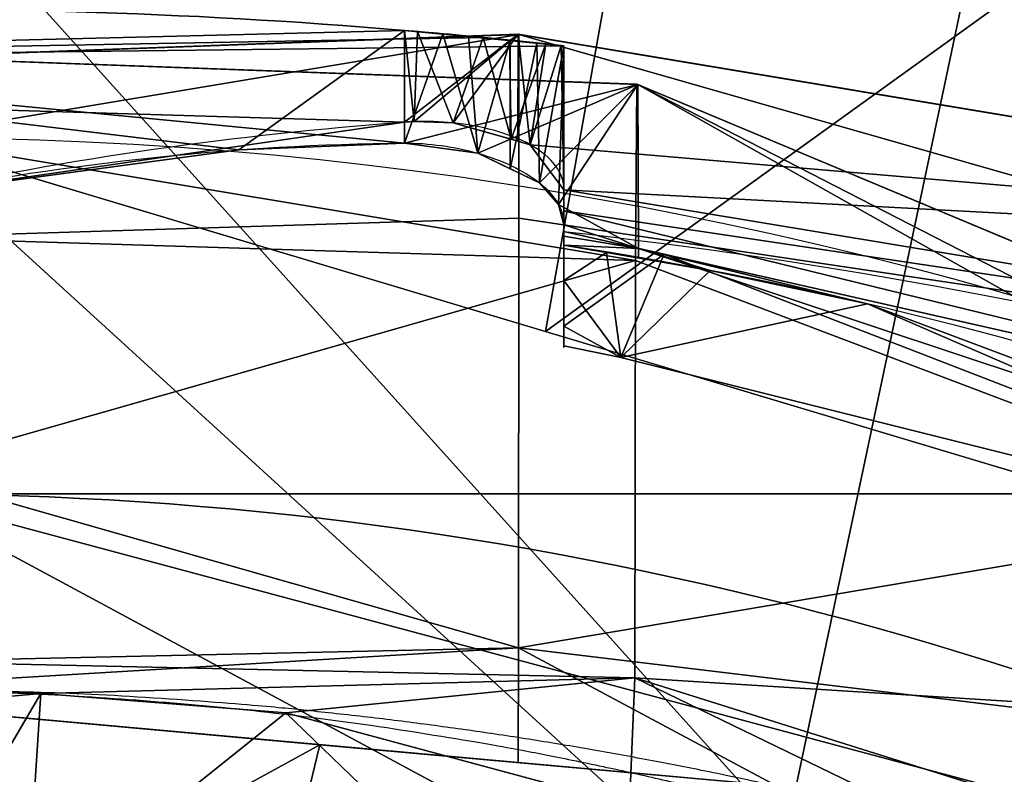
# Model space of a CAD drawing. Header units: millimetres. Extents: x -95 to 95, y -168 to 68.
# Tile 242 of 256: x 1.01 to 9.13, y 27.68 to 33.91. Entities that reach past the tile are written whole.
import ezdxf

# ---------------------------------------------------------------- set-up
doc = ezdxf.new("R2010")
doc.units = ezdxf.units.MM
doc.layers.add('100', color=7, linetype='Continuous', true_color=0xffffff)

msp = doc.modelspace()

# ---------------------------------------------------------------- linework, layer by layer
at = {"layer": '100', "color": 163, "linetype": 'Continuous'}
for p, q in [((4.1838, 33.8247, -4.5613), (4.1838, 33.0677, -4.5613)), ((4.1838, 32.8947, 4.5613), (4.1838, 33.8247, 4.5613)), ((5.5, 33.6966, 3.6126), (5.5, 32.2187, 3.6126)), ((5.5, 32.5083, -3.6126), (5.5, 33.6966, -3.6126)), ((5.5, 33.6966, -3.6126), (5.5, 33.6966, 3.6126))]:
    msp.add_line(p, q, dxfattribs=at)
at = {"layer": '100', "color": 163, "linetype": 'Continuous', "extrusion": (0, 0, -1)}
for centre, radius, start, end in [((0, 0, -94), 68, 283.067967, 256.932033), ((0, 0, -81), 65, 283.067967, 256.932033), ((0, 0, -97), 51.0244, 286.73879, 253.26121), ((0, 0, -80.2147), 50.4503, 286.09233, 253.90767), ((0, 0, -100), 32.9413, 283.19659, 256.80341), ((0, 0, 67), 30, 90, 150), ((0, 0, 50), 30, 90, 150)]:
    msp.add_arc(centre, radius, start, end, dxfattribs=at)
at = {"layer": '100', "color": 163, "linetype": 'Continuous'}
for centre, radius, start, end in [((0, 0, 84), 68, 283.067967, 256.932033), ((0, 0, 81), 53.418, 285.96983, 254.03017), ((0, 0, 97.3214), 49.0869, 286.82312, 253.17688), ((0, 0, 50), 30, 30, 90), ((0, 0, 67), 30, 30, 90)]:
    msp.add_arc(centre, radius, start, end, dxfattribs=at)
at = {"layer": '100', "color": 163, "linetype": 'Continuous', "extrusion": (-0.316228, 0, -0.948683)}
msp.add_ellipse((0, -16, -3.1667), major_axis=(50, 0, -16.6667), ratio=0.948683, start_param=4.578914, end_param=4.796162, dxfattribs=at)
at = {"layer": '100', "color": 163, "linetype": 'Continuous', "extrusion": (-0.316228, 0, 0.948683)}
msp.add_ellipse((0, -16, 3.1667), major_axis=(-50, 0, -16.6667), ratio=0.948683, start_param=4.628616, end_param=4.845864, dxfattribs=at)
at = {"layer": '100', "color": 163, "linetype": 'Continuous'}
for points, knots in [([(4.1838, 33.8247, -4.5613), (4.2189, 33.8217, -4.573), (4.2548, 33.8187, -4.5827), (4.3595, 33.8096, -4.6051), (4.43, 33.8034, -4.6126), (4.6124, 33.7869, -4.6126), (4.7263, 33.7762, -4.5931), (4.9382, 33.7557, -4.5184), (5.0393, 33.7455, -4.4622), (5.2144, 33.7274, -4.3212), (5.291, 33.7193, -4.2346), (5.4092, 33.7066, -4.0437), (5.4526, 33.7018, -3.9368), (5.4921, 33.6975, -3.7569), (5.5, 33.6966, -3.6845), (5.5, 33.6966, -3.6126)], [0, 0, 0, 0, 0.058695, 0.058695, 0.169509, 0.169509, 0.348871, 0.348871, 0.528243, 0.528243, 0.70743, 0.70743, 0.885805, 0.885805, 1, 1, 1, 1]), ([(5.5, 33.6966, 3.6126), (5.5, 33.6966, 3.6172), (5.5, 33.6966, 3.6219), (5.4983, 33.6968, 3.7379), (5.4776, 33.6991, 3.8505), (5.4014, 33.7074, 4.0595), (5.3449, 33.7135, 4.1589), (5.2041, 33.7285, 4.3313), (5.1179, 33.7375, 4.4067), (4.9275, 33.7567, 4.5235), (4.8206, 33.7672, 4.5664), (4.642, 33.7841, 4.605), (4.5708, 33.7907, 4.6126), (4.3933, 33.8067, 4.6126), (4.2851, 33.8161, 4.595), (4.1838, 33.8247, 4.5613)], [0, 0, 0, 0, 0.007335, 0.007335, 0.18428, 0.18428, 0.36122, 0.36122, 0.538894, 0.538894, 0.717558, 0.717558, 0.829628, 0.829628, 1, 1, 1, 1]), ([(5.5, 32.5083, -3.6126), (5.5, 32.5768, -3.7357), (5.4767, 32.645, -3.8614), (5.3842, 32.7708, -4.0965), (5.3131, 32.8302, -4.2095), (5.1378, 32.9277, -4.3923), (5.0338, 32.9686, -4.4675), (4.8163, 33.0279, -4.568), (4.7015, 33.0491, -4.5989), (4.4795, 33.0725, -4.618), (4.3692, 33.0764, -4.6098), (4.2376, 33.0714, -4.5779), (4.2105, 33.0698, -4.5702), (4.1838, 33.0677, -4.5613)], [0, 0, 0, 0, 0.212108, 0.212108, 0.425221, 0.425221, 0.621358, 0.621358, 0.797073, 0.797073, 0.958252, 0.958252, 1, 1, 1, 1]), ([(4.1838, 32.8947, 4.5613), (4.2819, 32.8955, 4.594), (4.3868, 32.8881, 4.6114), (4.5916, 32.8591, 4.6136), (4.6942, 32.8373, 4.5986), (4.8888, 32.7816, 4.5397), (4.9825, 32.7468, 4.4942), (5.155, 32.6656, 4.376), (5.2339, 32.6175, 4.2999), (5.3672, 32.5107, 4.1237), (5.4203, 32.4501, 4.0197), (5.4845, 32.3329, 3.8152), (5.5, 32.2754, 3.7135), (5.5, 32.2187, 3.6126)], [0, 0, 0, 0, 0.153408, 0.153408, 0.30641, 0.30641, 0.465315, 0.465315, 0.638438, 0.638438, 0.828912, 0.828912, 1, 1, 1, 1]), ([(5.5, 32.1657, -3.0432), (7.7018, 31.917, -2.9399), (9.8694, 31.5169, -2.7759), (14.1267, 30.3659, -2.3286), (16.2284, 29.5817, -2.1089), (20.2815, 27.9819, -1.2915), (22.1816, 27.0658, -0.603), (24.9239, 25.6537, 0.7542), (25.8019, 25.1891, 1.2568), (27.5014, 24.3155, 2.3753), (28.2923, 23.8897, 3.0173), (30.4285, 22.4328, 5.1058), (31.7958, 21.4663, 6.5938), (33.6233, 19.7635, 8.7785), (34.2111, 19.1546, 9.4894), (35.1103, 18.1842, 10.491), (35.4216, 17.859, 10.8132), (35.966, 17.1016, 11.433), (36.1814, 16.6646, 11.7278), (37.2734, 14.5329, 13.1982), (38.0705, 12.7784, 14.3404), (39.352, 8.9561, 16.2836), (39.8799, 6.8692, 17.1101), (40.4551, 2.513, 18.077), (40.5751, 0.2104, 18.2513), (40.2901, -4.242, 17.8035), (39.9409, -6.452, 17.2185), (38.8903, -10.5258, 15.5757), (38.2171, -12.3962, 14.5437), (37.0062, -15.0464, 12.8425), (36.5722, -15.9089, 12.251), (35.6695, -17.5856, 11.0606), (35.103, -18.3036, 10.4419), (33.8488, -19.523, 9.0895), (33.2226, -20.0798, 8.3594), (32.039, -21.2251, 6.8733), (31.3596, -21.7176, 6.132), (29.9855, -22.7091, 4.6978), (29.3067, -23.2195, 3.9816), (27.8289, -24.1601, 2.6326), (27.0055, -24.584, 2.024), (24.4119, -25.9286, 0.3975), (22.5501, -26.9076, -0.456), (18.6727, -28.6629, -1.7061), (16.5878, -29.4605, -1.9961), (14.4823, -30.1787, -2.2593)], [0, 0, 0, 0, 0.0625, 0.0625, 0.125, 0.125, 0.1875, 0.1875, 0.21875, 0.21875, 0.25, 0.25, 0.3125, 0.3125, 0.34375, 0.34375, 0.359375, 0.359375, 0.375, 0.375, 0.4375, 0.4375, 0.5, 0.5, 0.5625, 0.5625, 0.625, 0.625, 0.6875, 0.6875, 0.71875, 0.71875, 0.75, 0.75, 0.78125, 0.78125, 0.8125, 0.8125, 0.84375, 0.84375, 0.875, 0.875, 0.9375, 0.9375, 1, 1, 1, 1]), ([(9.5912, -31.1542, 3.5697), (11.5271, -30.6011, 3.7224), (13.3832, -29.8662, 3.8985), (16.9264, -28.0856, 4.5259), (18.6133, -27.0677, 5.0786), (21.5594, -24.906, 6.7355), (22.8185, -23.7744, 7.9009), (24.3013, -22.0757, 9.8934), (24.7031, -21.5699, 10.691), (25.5321, -20.4949, 12.2001), (25.9378, -19.9395, 12.9424), (27.1486, -18.1376, 15.0401), (27.9383, -16.7838, 16.2997), (29.4029, -13.6431, 18.4634), (29.9934, -11.9126, 19.413), (30.6847, -9.1925, 20.6196), (30.8878, -8.2552, 20.9806), (31.2387, -6.3185, 21.5806), (31.3892, -5.3264, 21.7854), (31.6984, -2.2981, 22.2492), (31.7958, -0.2595, 22.3498), (31.59, 3.7936, 22.0908), (31.3463, 5.8297, 21.7715), (30.6071, 9.6706, 20.4917), (30.1403, 11.4557, 19.6307), (28.9087, 14.8422, 17.7093), (28.1283, 16.3878, 16.5901), (26.5603, 19.0834, 14.0117), (25.7281, 20.2597, 12.5616), (24.4639, 21.8656, 10.2614), (24.0388, 22.3962, 9.4935), (22.9783, 23.5576, 8.2094), (22.401, 24.1112, 7.5819), (20.4143, 25.8121, 5.9357), (18.8062, 26.9482, 5.1635), (15.3274, 28.9469, 4.1429), (13.4395, 29.8553, 3.9341), (9.5715, 31.2297, 3.548), (7.5484, 31.735, 3.4135), (5.5, 32.0523, 3.3276)], [0, 0, 0, 0, 0.0625, 0.0625, 0.125, 0.125, 0.1875, 0.1875, 0.21875, 0.21875, 0.25, 0.25, 0.3125, 0.3125, 0.375, 0.375, 0.40625, 0.40625, 0.4375, 0.4375, 0.5, 0.5, 0.5625, 0.5625, 0.625, 0.625, 0.6875, 0.6875, 0.75, 0.75, 0.78125, 0.78125, 0.8125, 0.8125, 0.875, 0.875, 0.9375, 0.9375, 1, 1, 1, 1]), ([(27.8756, 1.899, 29.8299), (27.8756, -1.899, 29.8299), (27.6829, -3.7968, 29.9141), (27.1647, -6.5748, 30.1633), (26.9521, -7.4882, 30.2679), (26.479, -9.2996, 30.5046), (26.2198, -10.2023, 30.6557), (25.4409, -11.8962, 31.0876), (24.9698, -12.6941, 31.3068), (24.0274, -14.3161, 31.5744), (23.5418, -15.1282, 31.6459), (21.9673, -17.5008, 31.8198), (20.7557, -18.9858, 31.874), (18.107, -21.6744, 31.7969), (16.6414, -22.9037, 31.6479), (13.4466, -24.9565, 31.4628), (11.7678, -25.8197, 31.3912), (6.4688, -27.8786, 31.2098), (2.6724, -28.4869, 31.1336), (-4.9625, -28.234, 31.3076), (-8.708, -27.4509, 31.6268), (-13.9604, -25.3885, 32.28), (-15.6378, -24.5728, 32.5391), (-18.7898, -22.545, 33.0053), (-20.2976, -21.3473, 33.1674), (-22.3558, -19.3747, 33.2728), (-23.0036, -18.6787, 33.294), (-24.2956, -17.2819, 33.2524), (-24.9419, -16.5713, 33.1828), (-26.6462, -14.2996, 32.9009), (-27.3295, -12.5617, 32.7272), (-29.2646, -7.2771, 32.3668), (-29.9732, -3.5782, 32.2733), (-29.9226, 3.9614, 32.2811), (-29.1714, 7.6526, 32.3827), (-27.1693, 12.9327, 32.7617), (-26.4309, 14.6444, 32.9568), (-24.7005, 16.8486, 33.21), (-24.0571, 17.5506, 33.2651), (-22.7691, 18.9414, 33.2873), (-22.1155, 19.6222, 33.2649), (-20.0577, 21.5449, 33.1492), (-18.5848, 22.6984, 32.9808), (-15.3952, 24.703, 32.5028), (-13.6882, 25.5106, 32.2447), (-8.4446, 27.5178, 31.6019), (-4.6714, 28.271, 31.2951), (2.8445, 28.4652, 31.1378), (6.6621, 27.8272, 31.2139), (11.9014, 25.7552, 31.3967), (13.6075, 24.8681, 31.4683), (16.764, 22.8086, 31.659), (18.1958, 21.5958, 31.8029), (20.8453, 18.8827, 31.8731), (22.0453, 17.396, 31.8148), (23.597, 15.0386, 31.638), (24.0793, 14.2304, 31.5634), (25.0175, 12.6082, 31.2889), (25.4926, 11.7999, 31.0608), (26.2483, 10.1226, 30.6384), (26.4975, 9.2336, 30.4957), (26.9645, 7.4378, 30.2619), (27.1743, 6.5305, 30.1586), (27.6868, 3.7627, 29.9122), (27.8756, 1.899, 29.8299), (27.8756, -1.899, 29.8299)], [-0.03125, -0.03125, 0, 0, 0.03125, 0.03125, 0.046875, 0.046875, 0.0625, 0.0625, 0.078125, 0.078125, 0.09375, 0.09375, 0.125, 0.125, 0.15625, 0.15625, 0.1875, 0.1875, 0.25, 0.25, 0.3125, 0.3125, 0.34375, 0.34375, 0.375, 0.375, 0.390625, 0.390625, 0.40625, 0.40625, 0.4375, 0.4375, 0.5, 0.5, 0.5625, 0.5625, 0.59375, 0.59375, 0.609375, 0.609375, 0.625, 0.625, 0.65625, 0.65625, 0.6875, 0.6875, 0.75, 0.75, 0.8125, 0.8125, 0.84375, 0.84375, 0.875, 0.875, 0.90625, 0.90625, 0.921875, 0.921875, 0.9375, 0.9375, 0.953125, 0.953125, 0.96875, 0.96875, 1, 1, 1.03125, 1.03125]), ([(-27.8756, 1.899, -29.8299), (-27.8756, -1.899, -29.8299), (-27.6829, -3.7968, -29.9141), (-27.1647, -6.5748, -30.1633), (-26.9521, -7.4882, -30.2679), (-26.479, -9.2996, -30.5046), (-26.2198, -10.2023, -30.6557), (-25.4409, -11.8962, -31.0876), (-24.9698, -12.6941, -31.3068), (-24.0274, -14.3161, -31.5744), (-23.5418, -15.1282, -31.6459), (-21.9673, -17.5008, -31.8198), (-20.7557, -18.9858, -31.874), (-18.107, -21.6744, -31.7969), (-16.6414, -22.9037, -31.6479), (-13.4466, -24.9565, -31.4628), (-11.7678, -25.8197, -31.3912), (-6.4688, -27.8786, -31.2098), (-2.6724, -28.4869, -31.1336), (4.9625, -28.234, -31.3076), (8.708, -27.4509, -31.6268), (13.9604, -25.3885, -32.28), (15.6378, -24.5728, -32.5391), (18.7898, -22.545, -33.0053), (20.2976, -21.3473, -33.1674), (22.3558, -19.3747, -33.2728), (23.0036, -18.6787, -33.294), (24.2956, -17.2819, -33.2524), (24.9419, -16.5713, -33.1828), (26.6462, -14.2996, -32.9009), (27.3295, -12.5617, -32.7272), (29.2646, -7.2771, -32.3668), (29.9732, -3.5782, -32.2733), (29.9226, 3.9614, -32.2811), (29.1714, 7.6526, -32.3827), (27.1693, 12.9327, -32.7617), (26.4309, 14.6444, -32.9568), (24.7005, 16.8486, -33.21), (24.0571, 17.5506, -33.2651), (22.7691, 18.9414, -33.2873), (22.1155, 19.6222, -33.2649), (20.0577, 21.5449, -33.1492), (18.5848, 22.6984, -32.9808), (15.3952, 24.703, -32.5028), (13.6882, 25.5106, -32.2447), (8.4446, 27.5178, -31.6019), (4.6714, 28.271, -31.2951), (-2.8445, 28.4652, -31.1378), (-6.6621, 27.8272, -31.2139), (-11.9014, 25.7552, -31.3967), (-13.6075, 24.8681, -31.4683), (-16.764, 22.8086, -31.659), (-18.1958, 21.5958, -31.8029), (-20.8453, 18.8827, -31.8731), (-22.0453, 17.396, -31.8148), (-23.597, 15.0386, -31.638), (-24.0793, 14.2304, -31.5634), (-25.0175, 12.6082, -31.2889), (-25.4926, 11.7999, -31.0608), (-26.2483, 10.1226, -30.6384), (-26.4975, 9.2336, -30.4957), (-26.9645, 7.4378, -30.2619), (-27.1743, 6.5305, -30.1586), (-27.6868, 3.7627, -29.9122), (-27.8756, 1.899, -29.8299), (-27.8756, -1.899, -29.8299)], [-0.03125, -0.03125, 0, 0, 0.03125, 0.03125, 0.046875, 0.046875, 0.0625, 0.0625, 0.078125, 0.078125, 0.09375, 0.09375, 0.125, 0.125, 0.15625, 0.15625, 0.1875, 0.1875, 0.25, 0.25, 0.3125, 0.3125, 0.34375, 0.34375, 0.375, 0.375, 0.390625, 0.390625, 0.40625, 0.40625, 0.4375, 0.4375, 0.5, 0.5, 0.5625, 0.5625, 0.59375, 0.59375, 0.609375, 0.609375, 0.625, 0.625, 0.65625, 0.65625, 0.6875, 0.6875, 0.75, 0.75, 0.8125, 0.8125, 0.84375, 0.84375, 0.875, 0.875, 0.90625, 0.90625, 0.921875, 0.921875, 0.9375, 0.9375, 0.953125, 0.953125, 0.96875, 0.96875, 1, 1, 1.03125, 1.03125])]:
    msp.add_open_spline(points, degree=3, knots=knots, dxfattribs=at)
for points in [[(4.1838, 33.0677, -4.5613), (2.7934, 32.9585, -4.0978), (1.4217, 32.7698, -3.6406), (0.0757, 32.4715, -3.1919)], [(0.0831, 32.4708, 3.1944), (1.4239, 32.7303, 3.6413), (2.8006, 32.8838, 4.1002), (4.1838, 32.8947, 4.5613)], [(5.5, 32.1657, -3.0432), (5.5, 32.2857, -3.2282), (5.5, 32.4, -3.4179), (5.5, 32.5083, -3.6126)], [(5.5, 32.2187, 3.6126), (5.5, 32.1647, 3.5164), (5.5, 32.1092, 3.4214), (5.5, 32.0523, 3.3276)], [(5.5, 32.1657, -3.0432), (5.5, 30.9358, -1.1482), (5.5, 30.8795, 1.3961), (5.5, 32.0523, 3.3276)], [(15.4616, 30, 51.0048), (10.3165, 30, 50.3732), (5.1638, 30, 50), (0, 30, 50)], [(15.4616, 30, -65.9952), (10.3165, 30, -66.6268), (5.1638, 30, -67), (0, 30, -67)], [(0, 30, 67), (5.1638, 30, 67), (10.3165, 30, 66.6268), (15.4616, 30, 65.9952)], [(0, 30, -50), (5.1638, 30, -50), (10.3165, 30, -50.3732), (15.4616, 30, -51.0048)]]:
    msp.add_open_spline(points, degree=3, dxfattribs=at)
for points in [[(8.1647, 47.112, 97.3214), (0, 49.0869, 97.3214), (0, 32.9413, 100)], [(0, 32.9413, 100), (5.3481, 31.3388, 100), (8.1647, 47.112, 97.3214)], [(22.4346, 43.6602, 97.3214), (8.1647, 47.112, 97.3214), (5.3481, 31.3388, 100)], [(5.3481, 31.3388, 100), (16.2141, 28.0829, 100), (22.4346, 43.6602, 97.3214)], [(-3.2251, 38.9209, 74.6372), (9.5873, 37.8592, 74.6372), (7.3321, 27.2, 71.3353)], [(7.3321, 27.2, 71.3353), (-2.4665, 27.2, 71.3353), (-3.2251, 38.9209, 74.6372)], [(12.3388, 27.2, 71.3353), (7.3321, 27.2, 71.3353), (9.5873, 37.8592, 74.6372)], [(0.0831, 32.4708, 3.1944), (2.8183, 32.8387, 4.1061), (4.1838, 33.8247, 4.5613), (-6.654, 33.5553, 0.9487)], [(-6.654, 33.5553), (-6.654, 33.5553, 0.9487), (4.1838, 33.8247, 4.5613)], [(4.1838, 33.8247, 4.5613), (4.8423, 33.765, 4.0869), (-6.654, 33.5553)], [(5.5, 33.6966, 3.6126), (4.1838, 33.8247, -4.5613), (-6.654, 33.5553, -0.9487)], [(-6.654, 33.5553, -0.9487), (4.1838, 33.8247, -4.5613), (4.1838, 33.0677, -4.5613), (0.0757, 32.4715, -3.1919)], [(4.1838, 33.0677, -4.5613), (5.1229, 33.7942, -8.8305), (-6.1075, 33.378, -8.9173)], [(-6.1075, 33.378, -8.9173), (5.1229, 33.7942, -8.8305), (5.1266, 33.7914, -14.637)], [(6.1085, 33.3778, 8.9173), (-5.122, 33.7942, 8.8304), (-5.1258, 33.7915, 14.637)], [(-5.122, 33.7942, 8.8304), (2.8183, 32.8387, 4.1061), (0.47, 32.5229, 3.3233)], [(-5.122, 33.7942, 8.8304), (6.1085, 33.3778, 8.9173), (4.1838, 32.8947, 4.5613)], [(4.1838, 32.8947, 4.5613), (2.8183, 32.8387, 4.1061), (-5.122, 33.7942, 8.8304)], [(2.8183, 32.8387, 4.1061), (4.1838, 32.8947, 4.5613), (4.1838, 33.8247, 4.5613)], [(4.1838, 33.8247, -4.5613), (4.291, 33.8155, -4.5905), (4.265, 33.0724, -4.5846)], [(4.265, 33.0724, -4.5846), (4.1838, 33.0677, -4.5613), (4.1838, 33.8247, -4.5613)], [(4.8423, 33.765, 4.0869), (4.1838, 33.8247, 4.5613), (4.5, 33.7971, 4.6126)], [(4.291, 33.8155, -4.5905), (4.1838, 33.8247, -4.5613), (4.8423, 33.765, -4.0869)], [(4.8423, 33.765, -4.0869), (4.1838, 33.8247, -4.5613), (5.5, 33.6966, 3.6126)], [(4.5, 33.7971, 4.6126), (4.1838, 33.8247, 4.5613), (4.1838, 32.8947, 4.5613)], [(4.5, 33.7971, 4.6126), (4.1838, 32.8947, 4.5613), (4.7896, 32.81, 4.5697)], [(4.1838, 33.0677, -4.5613), (4.265, 33.0724, -4.5846), (5.1229, 33.7942, -8.8305)], [(4.5858, 33.0613, -4.6089), (4.265, 33.0724, -4.5846), (4.291, 33.8155, -4.5905)], [(4.265, 33.0724, -4.5846), (4.5858, 33.0613, -4.6089), (5.1229, 33.7942, -8.8305)], [(4.291, 33.8155, -4.5905), (4.8323, 33.7659, -4.5558), (4.5858, 33.0613, -4.6089)], [(4.8423, 33.765, -4.0869), (4.8323, 33.7659, -4.5558), (4.291, 33.8155, -4.5905)], [(4.8423, 33.765, 4.0869), (4.5, 33.7971, 4.6126), (4.7112, 33.7775, 4.59)], [(4.7896, 32.81, 4.5697), (4.7112, 33.7775, 4.59), (4.5, 33.7971, 4.6126)], [(4.5858, 33.0613, -4.6089), (5.1186, 32.9102, -4.354), (5.1229, 33.7942, -8.8305)], [(5.1229, 33.7942, -8.8305), (5.1186, 32.9102, -4.354), (5.2218, 32.881, -4.3046)], [(5.1266, 33.7914, -14.637), (5.1229, 33.7942, -8.8305), (16.2707, 31.9325, -9.0577)], [(5.2218, 32.881, -4.3046), (16.2707, 31.9325, -9.0577), (5.1229, 33.7942, -8.8305)], [(4.8423, 33.765, 4.0869), (5.5, 33.6966, 3.6126), (-6.654, 33.5553)], [(5.1266, 33.7914, -14.637), (-6.1004, 33.3809, -14.6271), (-6.1075, 33.378, -8.9173)], [(-6.0887, 31.9258, -25.9317), (-6.1004, 33.3809, -14.6271), (5.1266, 33.7914, -14.637)], [(5.1266, 33.7914, -14.637), (5.1277, 32.2752, -26.118), (-6.0887, 31.9258, -25.9317)], [(-5.1258, 33.7915, 14.637), (-5.1269, 32.2753, 26.118), (6.0898, 31.9256, 25.9317)], [(-5.1258, 33.7915, 14.637), (6.1015, 33.3807, 14.6271), (6.1085, 33.3778, 8.9173)], [(6.0898, 31.9256, 25.9317), (6.1015, 33.3807, 14.6271), (-5.1258, 33.7915, 14.637)], [(5.0637, 32.9258, -4.3803), (4.5858, 33.0613, -4.6089), (4.8323, 33.7659, -4.5558)], [(4.7112, 33.7775, 4.59), (5.2747, 33.721, 4.2449), (4.8423, 33.765, 4.0869)], [(4.7896, 32.81, 4.5697), (5.0568, 33.7429, 4.3783), (4.7112, 33.7775, 4.59)], [(4.7896, 32.81, 4.5697), (5.0567, 32.682, 4.3837), (5.0568, 33.7429, 4.3783)], [(4.8323, 33.7659, -4.5558), (5.0499, 33.7437, -4.3806), (5.0637, 32.9258, -4.3803)], [(5.3503, 33.7129, -4.1389), (4.8323, 33.7659, -4.5558), (4.8423, 33.765, -4.0869)], [(5.2747, 33.721, 4.2449), (5.5, 33.6966, 3.6126), (4.8423, 33.765, 4.0869)], [(4.8423, 33.765, -4.0869), (5.4767, 33.6992, -3.8272), (5.3503, 33.7129, -4.1389)], [(4.8423, 33.765, -4.0869), (5.5, 33.6966, -3.6126), (5.4767, 33.6992, -3.8272)], [(5.5, 33.6966, 3.6126), (5.5, 33.6966, -3.6126), (4.8423, 33.765, -4.0869)], [(5.0637, 32.9258, -4.3803), (5.0499, 33.7437, -4.3806), (5.3503, 33.7129, -4.1389)], [(5.2747, 33.721, 4.2449), (5.0568, 33.7429, 4.3783), (5.0567, 32.682, 4.3837)], [(5.0567, 32.682, 4.3837), (5.2974, 32.5666, 4.216), (5.2747, 33.721, 4.2449)], [(5.3503, 33.7129, -4.1389), (5.2218, 32.881, -4.3046), (5.0637, 32.9258, -4.3803)], [(5.1266, 33.7914, -14.637), (16.2647, 31.9314, -14.6074), (16.2602, 30.6102, -25.6275)], [(16.2707, 31.9325, -9.0577), (16.2647, 31.9314, -14.6074), (5.1266, 33.7914, -14.637)], [(16.2602, 30.6102, -25.6275), (5.1277, 32.2752, -26.118), (5.1266, 33.7914, -14.637)], [(5.2218, 32.881, -4.3046), (5.3503, 33.7129, -4.1389), (5.4767, 33.6992, -3.8272)], [(5.5, 33.6966, 3.6126), (5.2747, 33.721, 4.2449), (5.2974, 32.5666, 4.216)], [(-6.654, 33.5553, -0.9487), (-6.654, 33.5553), (5.5, 33.6966, 3.6126)], [(5.4767, 33.6992, -3.8272), (5.5, 32.5083, -3.6126), (5.2218, 32.881, -4.3046)], [(5.2974, 32.5666, 4.216), (5.4541, 32.3884, 3.9121), (5.5, 33.6966, 3.6126)], [(5.4541, 32.3884, 3.9121), (5.5, 32.2188, 3.6126), (5.5, 33.6966, 3.6126)], [(5.4767, 33.6992, -3.8272), (5.5, 33.6966, -3.6126), (5.5, 32.5083, -3.6126)], [(5.5, 33.6966, 3.6126), (5.5, 31.7592, 2.7827), (5.5, 31.2204, 0.8429)], [(5.5, 31.2204, 0.8429), (5.5, 32.1657, -3.0432), (5.5, 33.6966, -3.6126), (5.5, 33.6966, 3.6126)], [(5.5, 33.6966, 3.6126), (5.5, 32.0523, 3.3276), (5.5, 31.7592, 2.7827)], [(5.5, 33.6966, 3.6126), (5.5, 32.2188, 3.6126), (5.5, 32.0523, 3.3276)], [(5.5, 32.1657, -3.0432), (5.5, 32.5083, -3.6126), (5.5, 33.6966, -3.6126)], [(-6.1075, 33.378, -8.9173), (0.4485, 32.5256, -3.3162), (4.1838, 33.0677, -4.5613)], [(6.1085, 33.3778, 8.9173), (4.7896, 32.81, 4.5697), (4.1838, 32.8947, 4.5613)], [(5.2974, 32.5666, 4.216), (4.7896, 32.81, 4.5697), (6.1085, 33.3778, 8.9173)], [(5.4541, 32.3884, 3.9121), (5.2974, 32.5666, 4.216), (6.1085, 33.3778, 8.9173)], [(6.1085, 33.3778, 8.9173), (6.116, 32.0247, 3.4793), (5.4541, 32.3884, 3.9121)], [(6.1015, 33.3807, 14.6271), (6.0898, 31.9256, 25.9317), (16.9683, 27.8002, 24.9368)], [(6.1015, 33.3807, 14.6271), (16.9483, 28.8421, 14.5703), (16.9369, 28.8405, 9.3828)], [(16.9369, 28.8405, 9.3828), (6.1085, 33.3778, 8.9173), (6.1015, 33.3807, 14.6271)], [(16.9683, 27.8002, 24.9368), (16.9483, 28.8421, 14.5703), (6.1015, 33.3807, 14.6271)], [(11.9572, 30.0853, 3.9031), (6.1085, 33.3778, 8.9173), (16.9369, 28.8405, 9.3828)], [(11.9572, 30.0853, 3.9031), (6.116, 32.0247, 3.4793), (6.1085, 33.3778, 8.9173)], [(-0.8589, 26.9774, 100), (7.2699, 26.303, 100), (0, 32.9413, 100)], [(7.2699, 26.303, 100), (12.7726, 24.1843, 100), (18.1147, 27.5134, 100), (0, 32.9413, 100)], [(16.2707, 31.9325, -9.0577), (5.2218, 32.881, -4.3046), (5.5, 32.5083, -3.6126)], [(16.2788, 30.721, -3.7441), (16.2707, 31.9325, -9.0577), (5.5, 32.5083, -3.6126)], [(5.5, 32.5083, -3.6126), (5.5, 32.3364, -3.3269), (16.2788, 30.721, -3.7441)], [(5.5, 32.2188, 3.6126), (5.4541, 32.3884, 3.9121), (6.116, 32.0247, 3.4793)], [(5.5, 32.3364, -3.3269), (5.5, 32.1657, -3.0432), (14.9307, 30.0262, -2.2072)], [(14.9307, 30.0262, -2.2072), (16.2788, 30.721, -3.7441), (5.5, 32.3364, -3.3269)], [(-6.0887, 31.9258, -25.9317), (5.1277, 32.2752, -26.118), (5.126, 28.7289, -30.776)], [(6.0898, 31.9256, 25.9317), (-5.1269, 32.2753, 26.118), (-5.1251, 28.729, 30.776)], [(5.126, 28.7289, -30.776), (5.1277, 32.2752, -26.118), (16.2602, 30.6102, -25.6275)], [(6.116, 32.0247, 3.4793), (5.5, 32.1261, 3.4539), (5.5, 32.2188, 3.6126)], [(6.3259, 31.9783, -2.97), (5.5, 32.1657, -3.0432), (5.5, 31.3824, 0.1769)], [(5.5, 32.0523, 3.3276), (5.5, 32.1261, 3.4539), (6.116, 32.0247, 3.4793)], [(6.116, 32.0247, 3.4793), (6.1151, 31.9456, 3.3564), (5.5, 32.0523, 3.3276)], [(5.5, 31.7592, 2.7827), (5.5, 32.0523, 3.3276), (5.85, 31.9916, 3.344)], [(6.7066, 31.843, 3.3841), (6.1151, 31.9456, 3.3564), (6.116, 32.0247, 3.4793)], [(6.116, 32.0247, 3.4793), (8.0037, 31.5671, 3.4586), (6.7066, 31.843, 3.3841)], [(6.116, 32.0247, 3.4793), (11.9572, 30.0853, 3.9031), (8.0037, 31.5671, 3.4586)], [(5.126, 28.7289, -30.776), (-6.0841, 28.4822, -30.5666), (-6.0887, 31.9258, -25.9317)], [(5.5, 31.7592, 2.7827), (5.85, 31.9916, 3.344), (5.9686, 31.1258, 0.1516)], [(5.5, 31.3824, 0.1769), (5.9686, 31.1258, 0.1516), (6.3259, 31.9783, -2.97)], [(5.9686, 31.1258, 0.1516), (5.85, 31.9916, 3.344), (6.7066, 31.843, 3.3841)], [(6.3259, 31.9783, -2.97), (5.9686, 31.1258, 0.1516), (13.1873, 29.3197, 0.6902)], [(13.1873, 29.3197, 0.6902), (14.0819, 30.2188, -2.2824), (6.3259, 31.9783, -2.97)], [(-5.1251, 28.729, 30.776), (6.0852, 28.4821, 30.5665), (6.0898, 31.9256, 25.9317)], [(16.9683, 27.8002, 24.9368), (6.0898, 31.9256, 25.9317), (6.0852, 28.4821, 30.5665)], [(6.7066, 31.843, 3.3841), (8.0037, 31.5671, 3.4586), (5.9686, 31.1258, 0.1516)], [(5.9686, 31.1258, 0.1516), (5.5, 31.2204, 0.8429), (5.5, 31.7592, 2.7827)], [(13.1873, 29.3197, 0.6902), (5.9686, 31.1258, 0.1516), (8.0037, 31.5671, 3.4586)], [(8.0037, 31.5671, 3.4586), (12.7693, 29.7809, 3.9944), (13.1873, 29.3197, 0.6902)], [(5.9686, 31.1258, 0.1516), (5.5, 31.3824, 0.1769), (5.5, 31.2204, 0.8429)], [(16.2602, 30.6102, -25.6275), (16.2609, 27.3877, -30.2288), (5.126, 28.7289, -30.776)], [(0, 30, -50), (-15, 25.9808, -50), (-8.2957, 25.5314, -50), (8.2957, 25.5314, -50)], [(0, 30, 50), (15, 25.9808, 50), (8.2957, 25.5314, 50), (-8.2957, 25.5314, 50)], [(8.2957, 25.5314, -50), (15, 25.9808, -50), (0, 30, -50)], [(15.4616, 30, -51.0048), (0, 30, -50), (15, 25.9808, -50)], [(15, 25.9808, 50), (0, 30, 50), (15.4616, 30, 51.0048)], [(15, 25.9808, 67), (0, 30, 67), (0, 19, 67), (13.435, 13.435, 67)], [(0, 30, -50), (15.4616, 30, -51.0048), (15.4616, 30, -65.9952), (0, 30, -67)], [(0, 30, -67), (15, 25.9808, -67), (13.0815, 13.0815, -67), (0, 18.5, -67)], [(15.4616, 30, 65.9952), (0, 30, 67), (15, 25.9808, 67)], [(0, 30, 67), (15.4616, 30, 65.9952), (15.4616, 30, 51.0048), (0, 30, 50)], [(15, 25.9808, -67), (0, 30, -67), (15.4616, 30, -65.9952)], [(-6.0841, 28.4822, -30.5666), (5.126, 28.7289, -30.776), (-1.1833, 28.3507, -31.1895)], [(6.0852, 28.4821, 30.5665), (-5.1251, 28.729, 30.776), (1.1833, 28.3507, 31.1895)], [(-5.1251, 28.729, 30.776), (-5.1205, 27.7812, 31.4541), (1.1833, 28.3507, 31.1895)], [(5.126, 28.7289, -30.776), (5.1213, 27.7811, -31.4542), (-1.1833, 28.3507, -31.1895)], [(7.2527, 27.5885, -31.5437), (5.1213, 27.7811, -31.4542), (5.126, 28.7289, -30.776)], [(7.2527, 27.5885, -31.5437), (5.126, 28.7289, -30.776), (16.2609, 27.3877, -30.2288)], [(1.1833, 28.3507, 31.1895), (3.2037, 28.1916, 31.1908), (6.0852, 28.4821, 30.5665)], [(3.2037, 28.1916, 31.1908), (6.0403, 27.4267, 31.255), (6.0852, 28.4821, 30.5665)], [(6.0852, 28.4821, 30.5665), (6.0403, 27.4267, 31.255), (11.0366, 26.0795, 31.3681)], [(6.0852, 28.4821, 30.5665), (16.9765, 25.0572, 29.4277), (16.9683, 27.8002, 24.9368)], [(11.0366, 26.0795, 31.3681), (16.9765, 25.0572, 29.4277), (6.0852, 28.4821, 30.5665)], [(1.1833, 28.3507, 31.1895), (-0.8112, 28.1705, 31.2732), (0.0969, 26.4998, 35.1052)], [(0.0969, 26.4998, 35.1052), (1.0625, 26.4787, 35.0933), (1.1833, 28.3507, 31.1895)], [(3.2037, 28.1916, 31.1908), (1.1833, 28.3507, 31.1895), (1.0625, 26.4787, 35.0933)], [(3.2037, 28.1916, 31.1908), (1.0625, 26.4787, 35.0933), (5.9601, 25.5339, 35.151)], [(5.9601, 25.5339, 35.151), (6.409, 27.3273, 31.2633), (3.2037, 28.1916, 31.1908)], [(0.6763, 26.3892, -35.1647), (0.8112, 28.1705, -31.2732), (3.486, 27.9288, -31.3855)], [(3.486, 27.9288, -31.3855), (3.0318, 26.0522, -35.3461), (0.6763, 26.3892, -35.1647)], [(3.0318, 26.0522, -35.3461), (3.486, 27.9288, -31.3855), (7.2527, 27.5885, -31.5437)]]:
    msp.add_3dface(points, dxfattribs=at)

doc.saveas('drawing.dxf')
